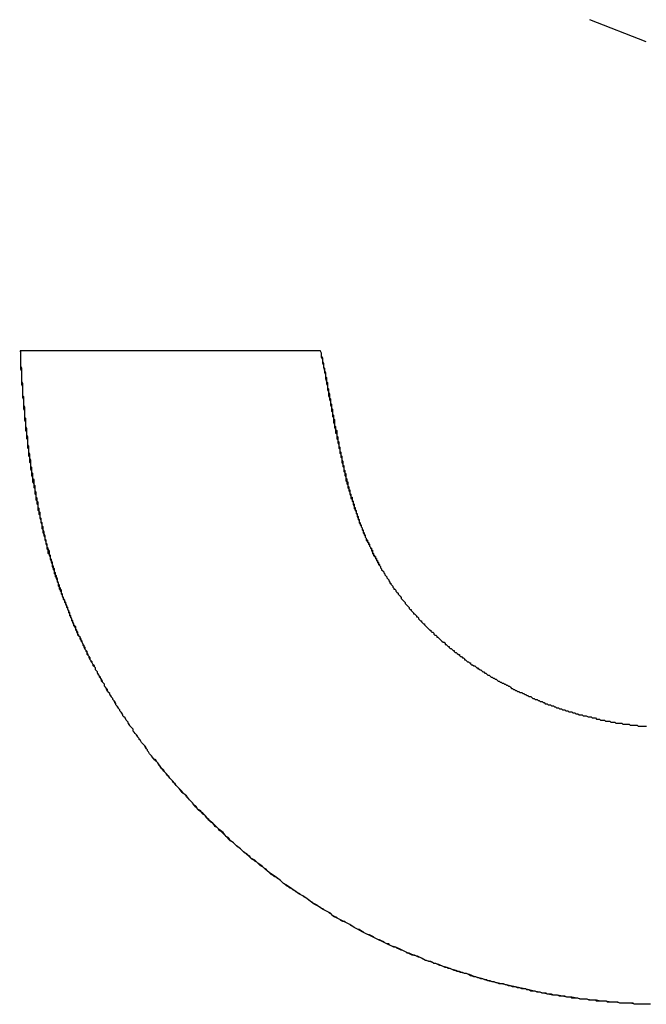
# Model space of a CAD drawing. Extents: x 1917 to 3682, y 1570 to 2675.
# Tile 60 of 166: x 1982.054 to 1982.667, y 2386.651 to 2387.614. Entities that reach past the tile are written whole.
import ezdxf

# ---------------------------------------------------------------- set-up
doc = ezdxf.new("R2010")
doc.units = 0
doc.header["$MEASUREMENT"] = 0
doc.layers.add('KF_SEQUENZA_10_NW_FRONT', color=7, linetype='CONTINUOUS')
doc.layers.add('KF_SEQUENZA_5_NW_REAR', color=7, linetype='CONTINUOUS')

# ---------------------------------------------------------------- blocks, each defined once
blk = doc.blocks.new('KF_SEQUENZA_5_NW_FRONT')
at = {"layer": 'KF_SEQUENZA_10_NW_FRONT'}
for p, q in [((-120.60835, -264.84362), (-120.66347, -264.82208)), ((-120.60835, -264.84362), (-120.66347, -264.82208)), ((-121.22052, -265.14557), (-120.92683, -265.14557)), ((-121.22052, -265.14557), (-120.92683, -265.14557))]:
    blk.add_line(p, q, dxfattribs=at)
for points in [[(-121.092, -265.542, 0), (-121.093, -265.541, 0), (-121.094, -265.54, 0), (-121.095, -265.538, 0), (-121.096, -265.537, 0), (-121.096, -265.536, 0), (-121.097, -265.535, 0), (-121.098, -265.533, 0), (-121.099, -265.532, 0), (-121.1, -265.531, 0), (-121.101, -265.53, 0), (-121.102, -265.529, 0), (-121.103, -265.527, 0), (-121.104, -265.526, 0), (-121.104, -265.525, 0), (-121.105, -265.524, 0), (-121.106, -265.522, 0), (-121.107, -265.521, 0), (-121.108, -265.52, 0), (-121.109, -265.519, 0), (-121.11, -265.518, 0), (-121.11, -265.516, 0), (-121.111, -265.515, 0), (-121.112, -265.514, 0), (-121.113, -265.513, 0), (-121.114, -265.511, 0), (-121.115, -265.51, 0), (-121.115, -265.509, 0), (-121.116, -265.508, 0), (-121.117, -265.507, 0), (-121.118, -265.505, 0), (-121.119, -265.504, 0), (-121.12, -265.503, 0), (-121.12, -265.502, 0), (-121.121, -265.5, 0), (-121.122, -265.499, 0), (-121.123, -265.498, 0), (-121.123, -265.497, 0), (-121.124, -265.496, 0), (-121.125, -265.494, 0), (-121.126, -265.493, 0), (-121.127, -265.492, 0), (-121.127, -265.491, 0), (-121.128, -265.489, 0), (-121.129, -265.488, 0), (-121.13, -265.487, 0), (-121.13, -265.486, 0), (-121.131, -265.485, 0), (-121.132, -265.483, 0), (-121.133, -265.482, 0), (-121.133, -265.481, 0), (-121.134, -265.48, 0), (-121.135, -265.478, 0), (-121.135, -265.477, 0), (-121.136, -265.476, 0), (-121.137, -265.475, 0), (-121.138, -265.474, 0), (-121.138, -265.472, 0), (-121.139, -265.471, 0), (-121.14, -265.47, 0), (-121.14, -265.469, 0), (-121.141, -265.467, 0), (-121.142, -265.466, 0), (-121.142, -265.465, 0), (-121.143, -265.464, 0), (-121.144, -265.462, 0), (-121.145, -265.461, 0), (-121.145, -265.46, 0), (-121.146, -265.459, 0), (-121.147, -265.458, 0), (-121.147, -265.456, 0), (-121.148, -265.455, 0), (-121.148, -265.454, 0), (-121.149, -265.453, 0), (-121.15, -265.451, 0), (-121.15, -265.45, 0), (-121.151, -265.449, 0), (-121.152, -265.448, 0), (-121.152, -265.446, 0), (-121.153, -265.445, 0), (-121.154, -265.444, 0), (-121.154, -265.443, 0), (-121.155, -265.441, 0), (-121.155, -265.44, 0), (-121.156, -265.439, 0), (-121.157, -265.438, 0), (-121.157, -265.436, 0), (-121.158, -265.435, 0), (-121.158, -265.434, 0), (-121.159, -265.433, 0), (-121.16, -265.431, 0), (-121.16, -265.43, 0), (-121.161, -265.429, 0), (-121.161, -265.428, 0), (-121.162, -265.426, 0), (-121.163, -265.425, 0), (-121.163, -265.424, 0), (-121.164, -265.423, 0), (-121.164, -265.421, 0), (-121.165, -265.42, 0), (-121.165, -265.419, 0), (-121.166, -265.418, 0), (-121.166, -265.416, 0), (-121.167, -265.415, 0), (-121.168, -265.414, 0), (-121.168, -265.413, 0), (-121.169, -265.411, 0), (-121.169, -265.41, 0), (-121.17, -265.409, 0), (-121.17, -265.408, 0), (-121.171, -265.406, 0), (-121.171, -265.405, 0), (-121.172, -265.404, 0), (-121.172, -265.402, 0), (-121.173, -265.401, 0), (-121.173, -265.4, 0), (-121.174, -265.399, 0), (-121.174, -265.397, 0), (-121.175, -265.396, 0), (-121.175, -265.395, 0), (-121.176, -265.393, 0), (-121.176, -265.392, 0), (-121.177, -265.391, 0), (-121.177, -265.39, 0), (-121.178, -265.388, 0), (-121.178, -265.387, 0), (-121.179, -265.386, 0), (-121.179, -265.384, 0), (-121.18, -265.383, 0), (-121.18, -265.382, 0), (-121.18, -265.38, 0), (-121.181, -265.379, 0), (-121.181, -265.378, 0), (-121.182, -265.377, 0), (-121.182, -265.375, 0), (-121.183, -265.374, 0), (-121.183, -265.373, 0), (-121.184, -265.371, 0), (-121.184, -265.37, 0), (-121.184, -265.369, 0), (-121.185, -265.367, 0), (-121.185, -265.366, 0), (-121.186, -265.365, 0), (-121.186, -265.363, 0), (-121.187, -265.362, 0), (-121.187, -265.361, 0), (-121.187, -265.359, 0), (-121.188, -265.358, 0), (-121.188, -265.357, 0), (-121.189, -265.355, 0), (-121.189, -265.354, 0), (-121.189, -265.353, 0), (-121.19, -265.351, 0), (-121.19, -265.35, 0), (-121.191, -265.349, 0), (-121.191, -265.347, 0), (-121.191, -265.346, 0), (-121.192, -265.345, 0), (-121.192, -265.343, 0), (-121.192, -265.342, 0), (-121.193, -265.34, 0), (-121.193, -265.339, 0), (-121.194, -265.338, 0), (-121.194, -265.336, 0), (-121.194, -265.335, 0), (-121.195, -265.334, 0), (-121.195, -265.332, 0), (-121.195, -265.331, 0), (-121.196, -265.33, 0), (-121.196, -265.328, 0), (-121.196, -265.327, 0), (-121.197, -265.325, 0), (-121.197, -265.324, 0), (-121.197, -265.323, 0), (-121.198, -265.321, 0), (-121.198, -265.32, 0), (-121.198, -265.318, 0), (-121.199, -265.317, 0), (-121.199, -265.316, 0), (-121.199, -265.314, 0), (-121.2, -265.313, 0), (-121.2, -265.311, 0), (-121.2, -265.31, 0), (-121.201, -265.309, 0), (-121.201, -265.307, 0), (-121.201, -265.306, 0), (-121.201, -265.304, 0), (-121.202, -265.303, 0), (-121.202, -265.301, 0), (-121.202, -265.3, 0), (-121.203, -265.299, 0), (-121.203, -265.297, 0), (-121.203, -265.296, 0), (-121.203, -265.294, 0), (-121.204, -265.293, 0), (-121.204, -265.291, 0), (-121.204, -265.29, 0), (-121.205, -265.289, 0), (-121.205, -265.287, 0), (-121.205, -265.286, 0), (-121.205, -265.284, 0), (-121.206, -265.283, 0), (-121.206, -265.281, 0), (-121.206, -265.28, 0), (-121.206, -265.278, 0), (-121.207, -265.277, 0), (-121.207, -265.275, 0), (-121.207, -265.274, 0), (-121.207, -265.272, 0), (-121.208, -265.271, 0), (-121.208, -265.269, 0), (-121.208, -265.268, 0), (-121.208, -265.266, 0), (-121.209, -265.265, 0), (-121.209, -265.263, 0), (-121.209, -265.262, 0), (-121.209, -265.26, 0), (-121.21, -265.259, 0), (-121.21, -265.257, 0), (-121.21, -265.256, 0), (-121.21, -265.254, 0), (-121.21, -265.253, 0), (-121.211, -265.251, 0), (-121.211, -265.25, 0), (-121.211, -265.248, 0), (-121.211, -265.247, 0), (-121.212, -265.245, 0), (-121.212, -265.244, 0), (-121.212, -265.242, 0), (-121.212, -265.241, 0), (-121.212, -265.239, 0), (-121.213, -265.238, 0), (-121.213, -265.236, 0), (-121.213, -265.234, 0), (-121.213, -265.233, 0), (-121.213, -265.231, 0), (-121.213, -265.23, 0), (-121.214, -265.228, 0), (-121.214, -265.227, 0), (-121.214, -265.225, 0), (-121.214, -265.223, 0), (-121.214, -265.222, 0), (-121.215, -265.22, 0), (-121.215, -265.219, 0), (-121.215, -265.217, 0), (-121.215, -265.216, 0), (-121.215, -265.214, 0), (-121.215, -265.212, 0), (-121.216, -265.211, 0), (-121.216, -265.209, 0), (-121.216, -265.208, 0), (-121.216, -265.206, 0), (-121.216, -265.204, 0), (-121.216, -265.203, 0), (-121.216, -265.201, 0), (-121.217, -265.199, 0), (-121.217, -265.198, 0), (-121.217, -265.196, 0), (-121.217, -265.195, 0), (-121.217, -265.193, 0), (-121.217, -265.191, 0), (-121.218, -265.19, 0), (-121.218, -265.188, 0), (-121.218, -265.186, 0), (-121.218, -265.185, 0), (-121.218, -265.183, 0), (-121.218, -265.181, 0), (-121.218, -265.18, 0), (-121.218, -265.178, 0), (-121.219, -265.176, 0), (-121.219, -265.175, 0), (-121.219, -265.173, 0), (-121.219, -265.171, 0), (-121.219, -265.17, 0), (-121.219, -265.168, 0), (-121.219, -265.166, 0), (-121.219, -265.164, 0), (-121.219, -265.163, 0), (-121.22, -265.161, 0), (-121.22, -265.159, 0), (-121.22, -265.158, 0), (-121.22, -265.156, 0), (-121.22, -265.154, 0), (-121.22, -265.153, 0), (-121.22, -265.151, 0), (-121.22, -265.149, 0), (-121.22, -265.147, 0), (-121.221, -265.146, 0)], [(-121.092, -265.542, 0), (-121.093, -265.541, 0), (-121.094, -265.54, 0), (-121.095, -265.538, 0), (-121.096, -265.537, 0), (-121.096, -265.536, 0), (-121.097, -265.535, 0), (-121.098, -265.534, 0), (-121.099, -265.532, 0), (-121.1, -265.531, 0), (-121.101, -265.53, 0), (-121.102, -265.529, 0), (-121.103, -265.527, 0), (-121.104, -265.526, 0), (-121.104, -265.525, 0), (-121.105, -265.524, 0), (-121.106, -265.523, 0), (-121.107, -265.521, 0), (-121.108, -265.52, 0), (-121.109, -265.519, 0), (-121.11, -265.518, 0), (-121.11, -265.516, 0), (-121.111, -265.515, 0), (-121.112, -265.514, 0), (-121.113, -265.513, 0), (-121.114, -265.512, 0), (-121.115, -265.51, 0), (-121.115, -265.509, 0), (-121.116, -265.508, 0), (-121.117, -265.507, 0), (-121.118, -265.505, 0), (-121.119, -265.504, 0), (-121.12, -265.503, 0), (-121.12, -265.502, 0), (-121.121, -265.501, 0), (-121.122, -265.499, 0), (-121.123, -265.498, 0), (-121.123, -265.497, 0), (-121.124, -265.496, 0), (-121.125, -265.495, 0), (-121.126, -265.493, 0), (-121.127, -265.492, 0), (-121.127, -265.491, 0), (-121.128, -265.49, 0), (-121.129, -265.488, 0), (-121.13, -265.487, 0), (-121.13, -265.486, 0), (-121.131, -265.485, 0), (-121.132, -265.484, 0), (-121.133, -265.482, 0), (-121.133, -265.481, 0), (-121.134, -265.48, 0), (-121.135, -265.479, 0), (-121.136, -265.477, 0), (-121.136, -265.476, 0), (-121.137, -265.475, 0), (-121.138, -265.474, 0), (-121.138, -265.472, 0), (-121.139, -265.471, 0), (-121.14, -265.47, 0), (-121.141, -265.469, 0), (-121.141, -265.468, 0), (-121.142, -265.466, 0), (-121.143, -265.465, 0), (-121.143, -265.464, 0), (-121.144, -265.463, 0), (-121.145, -265.461, 0), (-121.145, -265.46, 0), (-121.146, -265.459, 0), (-121.147, -265.458, 0), (-121.147, -265.456, 0), (-121.148, -265.455, 0), (-121.149, -265.454, 0), (-121.149, -265.453, 0), (-121.15, -265.451, 0), (-121.151, -265.45, 0), (-121.151, -265.449, 0), (-121.152, -265.448, 0), (-121.153, -265.446, 0), (-121.153, -265.445, 0), (-121.154, -265.444, 0), (-121.155, -265.443, 0), (-121.155, -265.441, 0), (-121.156, -265.44, 0), (-121.156, -265.439, 0), (-121.157, -265.438, 0), (-121.158, -265.436, 0), (-121.158, -265.435, 0), (-121.159, -265.434, 0), (-121.159, -265.433, 0), (-121.16, -265.431, 0), (-121.161, -265.43, 0), (-121.161, -265.429, 0), (-121.162, -265.428, 0), (-121.162, -265.426, 0), (-121.163, -265.425, 0), (-121.164, -265.424, 0), (-121.164, -265.423, 0), (-121.165, -265.421, 0), (-121.165, -265.42, 0), (-121.166, -265.419, 0), (-121.166, -265.417, 0), (-121.167, -265.416, 0), (-121.168, -265.415, 0), (-121.168, -265.414, 0), (-121.169, -265.412, 0), (-121.169, -265.411, 0), (-121.17, -265.41, 0), (-121.17, -265.408, 0), (-121.171, -265.407, 0), (-121.171, -265.406, 0), (-121.172, -265.405, 0), (-121.172, -265.403, 0), (-121.173, -265.402, 0), (-121.173, -265.401, 0), (-121.174, -265.399, 0), (-121.174, -265.398, 0), (-121.175, -265.397, 0), (-121.175, -265.396, 0), (-121.176, -265.394, 0), (-121.176, -265.393, 0), (-121.177, -265.392, 0), (-121.177, -265.39, 0), (-121.178, -265.389, 0), (-121.178, -265.388, 0), (-121.179, -265.386, 0), (-121.179, -265.385, 0), (-121.18, -265.384, 0), (-121.18, -265.382, 0), (-121.181, -265.381, 0), (-121.181, -265.38, 0), (-121.182, -265.379, 0), (-121.182, -265.377, 0), (-121.183, -265.376, 0), (-121.183, -265.375, 0), (-121.183, -265.373, 0), (-121.184, -265.372, 0), (-121.184, -265.371, 0), (-121.185, -265.369, 0), (-121.185, -265.368, 0), (-121.186, -265.367, 0), (-121.186, -265.365, 0), (-121.187, -265.364, 0), (-121.187, -265.363, 0), (-121.187, -265.361, 0), (-121.188, -265.36, 0), (-121.188, -265.359, 0), (-121.189, -265.357, 0), (-121.189, -265.356, 0), (-121.189, -265.355, 0), (-121.19, -265.353, 0), (-121.19, -265.352, 0), (-121.191, -265.35, 0), (-121.191, -265.349, 0), (-121.191, -265.348, 0), (-121.192, -265.346, 0), (-121.192, -265.345, 0), (-121.193, -265.344, 0), (-121.193, -265.342, 0), (-121.193, -265.341, 0), (-121.194, -265.34, 0), (-121.194, -265.338, 0), (-121.194, -265.337, 0), (-121.195, -265.335, 0), (-121.195, -265.334, 0), (-121.195, -265.333, 0), (-121.196, -265.331, 0), (-121.196, -265.33, 0), (-121.196, -265.328, 0), (-121.197, -265.327, 0), (-121.197, -265.326, 0), (-121.198, -265.324, 0), (-121.198, -265.323, 0), (-121.198, -265.321, 0), (-121.199, -265.32, 0), (-121.199, -265.319, 0), (-121.199, -265.317, 0), (-121.199, -265.316, 0), (-121.2, -265.314, 0), (-121.2, -265.313, 0), (-121.2, -265.312, 0), (-121.201, -265.31, 0), (-121.201, -265.309, 0), (-121.201, -265.307, 0), (-121.202, -265.306, 0), (-121.202, -265.305, 0), (-121.202, -265.303, 0), (-121.203, -265.302, 0), (-121.203, -265.3, 0), (-121.203, -265.299, 0), (-121.203, -265.297, 0), (-121.204, -265.296, 0), (-121.204, -265.294, 0), (-121.204, -265.293, 0), (-121.205, -265.292, 0), (-121.205, -265.29, 0), (-121.205, -265.289, 0), (-121.205, -265.287, 0), (-121.206, -265.286, 0), (-121.206, -265.284, 0), (-121.206, -265.283, 0), (-121.206, -265.281, 0), (-121.207, -265.28, 0), (-121.207, -265.278, 0), (-121.207, -265.277, 0), (-121.207, -265.276, 0), (-121.208, -265.274, 0), (-121.208, -265.273, 0), (-121.208, -265.271, 0), (-121.208, -265.27, 0), (-121.209, -265.268, 0), (-121.209, -265.267, 0), (-121.209, -265.265, 0), (-121.209, -265.264, 0), (-121.21, -265.262, 0), (-121.21, -265.261, 0), (-121.21, -265.259, 0), (-121.21, -265.258, 0), (-121.21, -265.256, 0), (-121.211, -265.255, 0), (-121.211, -265.253, 0), (-121.211, -265.252, 0), (-121.211, -265.25, 0), (-121.212, -265.249, 0), (-121.212, -265.247, 0), (-121.212, -265.246, 0), (-121.212, -265.244, 0), (-121.212, -265.242, 0), (-121.213, -265.241, 0), (-121.213, -265.239, 0), (-121.213, -265.238, 0), (-121.213, -265.236, 0), (-121.213, -265.235, 0), (-121.213, -265.233, 0), (-121.214, -265.232, 0), (-121.214, -265.23, 0), (-121.214, -265.229, 0), (-121.214, -265.227, 0), (-121.214, -265.225, 0), (-121.215, -265.224, 0), (-121.215, -265.222, 0), (-121.215, -265.221, 0), (-121.215, -265.219, 0), (-121.215, -265.218, 0), (-121.215, -265.216, 0), (-121.216, -265.214, 0), (-121.216, -265.213, 0), (-121.216, -265.211, 0), (-121.216, -265.21, 0), (-121.216, -265.208, 0), (-121.216, -265.207, 0), (-121.216, -265.205, 0), (-121.217, -265.203, 0), (-121.217, -265.202, 0), (-121.217, -265.2, 0), (-121.217, -265.199, 0), (-121.217, -265.197, 0), (-121.217, -265.195, 0), (-121.217, -265.194, 0), (-121.218, -265.192, 0), (-121.218, -265.19, 0), (-121.218, -265.189, 0), (-121.218, -265.187, 0), (-121.218, -265.186, 0), (-121.218, -265.184, 0), (-121.218, -265.182, 0), (-121.218, -265.181, 0), (-121.219, -265.179, 0), (-121.219, -265.177, 0), (-121.219, -265.176, 0), (-121.219, -265.174, 0), (-121.219, -265.172, 0), (-121.219, -265.171, 0), (-121.219, -265.169, 0), (-121.219, -265.167, 0), (-121.219, -265.166, 0), (-121.22, -265.164, 0), (-121.22, -265.162, 0), (-121.22, -265.161, 0), (-121.22, -265.159, 0), (-121.22, -265.157, 0), (-121.22, -265.156, 0), (-121.22, -265.154, 0), (-121.22, -265.152, 0), (-121.22, -265.151, 0), (-121.22, -265.149, 0), (-121.22, -265.147, 0), (-121.221, -265.146, 0)], [(-120.927, -265.146, 0), (-120.926, -265.148, 0), (-120.926, -265.15, 0), (-120.926, -265.152, 0), (-120.925, -265.154, 0), (-120.925, -265.156, 0), (-120.924, -265.158, 0), (-120.924, -265.16, 0), (-120.924, -265.162, 0), (-120.923, -265.163, 0), (-120.923, -265.165, 0), (-120.922, -265.167, 0), (-120.922, -265.169, 0), (-120.922, -265.171, 0), (-120.921, -265.172, 0), (-120.921, -265.174, 0), (-120.921, -265.176, 0), (-120.92, -265.177, 0), (-120.92, -265.179, 0), (-120.92, -265.18, 0), (-120.92, -265.182, 0), (-120.919, -265.183, 0), (-120.919, -265.185, 0), (-120.919, -265.186, 0), (-120.918, -265.188, 0), (-120.918, -265.189, 0), (-120.918, -265.191, 0), (-120.918, -265.192, 0), (-120.917, -265.193, 0), (-120.917, -265.195, 0), (-120.917, -265.196, 0), (-120.917, -265.197, 0), (-120.916, -265.198, 0), (-120.916, -265.2, 0), (-120.916, -265.201, 0), (-120.916, -265.202, 0), (-120.915, -265.203, 0), (-120.915, -265.205, 0), (-120.915, -265.206, 0), (-120.915, -265.207, 0), (-120.915, -265.208, 0), (-120.914, -265.209, 0), (-120.914, -265.21, 0), (-120.914, -265.211, 0), (-120.914, -265.212, 0), (-120.913, -265.213, 0), (-120.913, -265.214, 0), (-120.913, -265.215, 0), (-120.913, -265.217, 0), (-120.913, -265.218, 0), (-120.913, -265.219, 0), (-120.912, -265.22, 0), (-120.912, -265.22, 0), (-120.912, -265.221, 0), (-120.912, -265.222, 0), (-120.912, -265.223, 0), (-120.911, -265.224, 0), (-120.911, -265.225, 0), (-120.911, -265.226, 0), (-120.911, -265.227, 0), (-120.911, -265.228, 0), (-120.911, -265.229, 0), (-120.91, -265.23, 0), (-120.91, -265.231, 0), (-120.91, -265.231, 0), (-120.91, -265.232, 0), (-120.91, -265.233, 0), (-120.91, -265.234, 0), (-120.909, -265.235, 0), (-120.909, -265.236, 0), (-120.909, -265.237, 0), (-120.909, -265.237, 0), (-120.909, -265.238, 0), (-120.909, -265.239, 0), (-120.908, -265.24, 0), (-120.908, -265.241, 0), (-120.908, -265.241, 0), (-120.908, -265.242, 0), (-120.908, -265.243, 0), (-120.908, -265.244, 0), (-120.907, -265.245, 0), (-120.907, -265.245, 0), (-120.907, -265.246, 0), (-120.907, -265.247, 0), (-120.907, -265.248, 0), (-120.907, -265.248, 0), (-120.906, -265.249, 0), (-120.906, -265.25, 0), (-120.906, -265.251, 0), (-120.906, -265.252, 0), (-120.906, -265.252, 0), (-120.906, -265.253, 0), (-120.905, -265.254, 0), (-120.905, -265.255, 0), (-120.905, -265.255, 0), (-120.905, -265.256, 0), (-120.905, -265.257, 0), (-120.905, -265.258, 0), (-120.904, -265.258, 0), (-120.904, -265.259, 0), (-120.904, -265.26, 0), (-120.904, -265.261, 0), (-120.904, -265.261, 0), (-120.904, -265.262, 0), (-120.903, -265.263, 0), (-120.903, -265.264, 0), (-120.903, -265.264, 0), (-120.903, -265.265, 0), (-120.903, -265.266, 0), (-120.902, -265.266, 0), (-120.902, -265.267, 0), (-120.902, -265.268, 0), (-120.902, -265.269, 0), (-120.902, -265.269, 0), (-120.902, -265.27, 0), (-120.901, -265.271, 0), (-120.901, -265.272, 0), (-120.901, -265.272, 0), (-120.901, -265.273, 0), (-120.901, -265.274, 0), (-120.9, -265.274, 0), (-120.9, -265.275, 0), (-120.9, -265.276, 0), (-120.9, -265.277, 0), (-120.9, -265.277, 0), (-120.9, -265.278, 0), (-120.899, -265.279, 0), (-120.899, -265.279, 0), (-120.899, -265.28, 0), (-120.899, -265.281, 0), (-120.899, -265.282, 0), (-120.898, -265.282, 0), (-120.898, -265.283, 0), (-120.898, -265.284, 0), (-120.898, -265.284, 0), (-120.898, -265.285, 0), (-120.897, -265.286, 0), (-120.897, -265.286, 0), (-120.897, -265.287, 0), (-120.897, -265.288, 0), (-120.897, -265.289, 0), (-120.896, -265.289, 0), (-120.896, -265.29, 0), (-120.896, -265.291, 0), (-120.896, -265.291, 0), (-120.896, -265.292, 0), (-120.895, -265.293, 0), (-120.895, -265.293, 0), (-120.895, -265.294, 0), (-120.895, -265.295, 0), (-120.895, -265.295, 0), (-120.894, -265.296, 0), (-120.894, -265.297, 0), (-120.894, -265.297, 0), (-120.894, -265.298, 0), (-120.894, -265.299, 0), (-120.893, -265.299, 0), (-120.893, -265.3, 0), (-120.893, -265.301, 0), (-120.893, -265.301, 0), (-120.892, -265.302, 0), (-120.892, -265.303, 0), (-120.892, -265.303, 0), (-120.892, -265.304, 0), (-120.892, -265.305, 0), (-120.891, -265.305, 0), (-120.891, -265.306, 0), (-120.891, -265.307, 0), (-120.891, -265.307, 0), (-120.89, -265.308, 0), (-120.89, -265.308, 0), (-120.89, -265.309, 0), (-120.89, -265.31, 0), (-120.89, -265.31, 0), (-120.889, -265.311, 0), (-120.889, -265.312, 0), (-120.889, -265.312, 0), (-120.889, -265.313, 0), (-120.888, -265.314, 0), (-120.888, -265.314, 0), (-120.888, -265.315, 0), (-120.888, -265.316, 0), (-120.887, -265.316, 0), (-120.887, -265.317, 0), (-120.887, -265.317, 0), (-120.887, -265.318, 0), (-120.886, -265.319, 0), (-120.886, -265.319, 0), (-120.886, -265.32, 0), (-120.886, -265.321, 0), (-120.885, -265.321, 0), (-120.885, -265.322, 0), (-120.885, -265.323, 0), (-120.885, -265.323, 0), (-120.884, -265.324, 0), (-120.884, -265.324, 0), (-120.884, -265.325, 0), (-120.884, -265.326, 0), (-120.883, -265.326, 0), (-120.883, -265.327, 0), (-120.883, -265.328, 0), (-120.883, -265.328, 0), (-120.882, -265.329, 0), (-120.882, -265.329, 0), (-120.882, -265.33, 0), (-120.881, -265.331, 0), (-120.881, -265.331, 0), (-120.881, -265.332, 0), (-120.881, -265.333, 0), (-120.88, -265.333, 0), (-120.88, -265.334, 0), (-120.88, -265.334, 0), (-120.879, -265.335, 0), (-120.879, -265.336, 0), (-120.879, -265.336, 0), (-120.879, -265.337, 0), (-120.878, -265.338, 0), (-120.878, -265.338, 0), (-120.878, -265.339, 0), (-120.877, -265.339, 0), (-120.877, -265.34, 0), (-120.877, -265.341, 0), (-120.876, -265.341, 0), (-120.876, -265.342, 0), (-120.876, -265.343, 0), (-120.876, -265.343, 0), (-120.875, -265.344, 0), (-120.875, -265.344, 0), (-120.875, -265.345, 0), (-120.874, -265.346, 0), (-120.874, -265.346, 0), (-120.874, -265.347, 0), (-120.873, -265.347, 0), (-120.873, -265.348, 0), (-120.873, -265.349, 0), (-120.872, -265.349, 0), (-120.872, -265.35, 0), (-120.872, -265.351, 0), (-120.871, -265.351, 0), (-120.871, -265.352, 0), (-120.871, -265.352, 0), (-120.87, -265.353, 0), (-120.87, -265.354, 0), (-120.87, -265.354, 0), (-120.869, -265.355, 0), (-120.869, -265.356, 0), (-120.869, -265.356, 0), (-120.868, -265.357, 0), (-120.868, -265.357, 0), (-120.868, -265.358, 0), (-120.867, -265.359, 0), (-120.867, -265.359, 0), (-120.867, -265.36, 0), (-120.866, -265.361, 0), (-120.866, -265.361, 0), (-120.865, -265.362, 0)], [(-120.927, -265.146, 0), (-120.926, -265.148, 0), (-120.926, -265.151, 0), (-120.925, -265.153, 0), (-120.925, -265.155, 0), (-120.925, -265.158, 0), (-120.924, -265.16, 0), (-120.924, -265.162, 0), (-120.923, -265.165, 0), (-120.923, -265.167, 0), (-120.922, -265.169, 0), (-120.922, -265.171, 0), (-120.922, -265.173, 0), (-120.921, -265.176, 0), (-120.921, -265.178, 0), (-120.92, -265.18, 0), (-120.92, -265.182, 0), (-120.92, -265.184, 0), (-120.919, -265.186, 0), (-120.919, -265.188, 0), (-120.919, -265.19, 0), (-120.918, -265.192, 0), (-120.918, -265.194, 0), (-120.917, -265.195, 0), (-120.917, -265.197, 0), (-120.917, -265.199, 0), (-120.916, -265.201, 0), (-120.916, -265.203, 0), (-120.916, -265.205, 0), (-120.915, -265.206, 0), (-120.915, -265.208, 0), (-120.915, -265.21, 0), (-120.914, -265.211, 0), (-120.914, -265.213, 0), (-120.914, -265.215, 0), (-120.914, -265.216, 0), (-120.913, -265.218, 0), (-120.913, -265.22, 0), (-120.913, -265.221, 0), (-120.912, -265.223, 0), (-120.912, -265.224, 0), (-120.912, -265.226, 0), (-120.911, -265.227, 0), (-120.911, -265.229, 0), (-120.911, -265.23, 0), (-120.911, -265.232, 0), (-120.91, -265.233, 0), (-120.91, -265.235, 0), (-120.91, -265.236, 0), (-120.909, -265.238, 0), (-120.909, -265.239, 0), (-120.909, -265.241, 0), (-120.908, -265.242, 0), (-120.908, -265.243, 0), (-120.908, -265.245, 0), (-120.908, -265.246, 0), (-120.907, -265.247, 0), (-120.907, -265.249, 0), (-120.907, -265.25, 0), (-120.906, -265.251, 0), (-120.906, -265.253, 0), (-120.906, -265.254, 0), (-120.906, -265.255, 0), (-120.905, -265.257, 0), (-120.905, -265.258, 0), (-120.905, -265.259, 0), (-120.904, -265.26, 0), (-120.904, -265.262, 0), (-120.904, -265.263, 0), (-120.904, -265.264, 0), (-120.903, -265.265, 0), (-120.903, -265.267, 0), (-120.903, -265.268, 0), (-120.902, -265.269, 0), (-120.902, -265.27, 0), (-120.902, -265.271, 0), (-120.902, -265.273, 0), (-120.901, -265.274, 0), (-120.901, -265.275, 0), (-120.901, -265.276, 0), (-120.9, -265.277, 0), (-120.9, -265.278, 0), (-120.9, -265.28, 0), (-120.899, -265.281, 0), (-120.899, -265.282, 0), (-120.899, -265.283, 0), (-120.898, -265.284, 0), (-120.898, -265.285, 0), (-120.898, -265.286, 0), (-120.897, -265.288, 0), (-120.897, -265.289, 0), (-120.897, -265.29, 0), (-120.896, -265.291, 0), (-120.896, -265.292, 0), (-120.896, -265.293, 0), (-120.895, -265.294, 0), (-120.895, -265.295, 0), (-120.895, -265.296, 0), (-120.894, -265.298, 0), (-120.894, -265.299, 0), (-120.894, -265.3, 0), (-120.893, -265.301, 0), (-120.893, -265.302, 0), (-120.892, -265.303, 0), (-120.892, -265.304, 0), (-120.892, -265.305, 0), (-120.891, -265.306, 0), (-120.891, -265.307, 0), (-120.891, -265.308, 0), (-120.89, -265.31, 0), (-120.89, -265.311, 0), (-120.889, -265.312, 0), (-120.889, -265.313, 0), (-120.889, -265.314, 0), (-120.888, -265.315, 0), (-120.888, -265.316, 0), (-120.887, -265.317, 0), (-120.887, -265.318, 0), (-120.886, -265.319, 0), (-120.886, -265.32, 0), (-120.886, -265.321, 0), (-120.885, -265.322, 0), (-120.885, -265.324, 0), (-120.884, -265.325, 0), (-120.884, -265.326, 0), (-120.883, -265.327, 0), (-120.883, -265.328, 0), (-120.882, -265.329, 0), (-120.882, -265.33, 0), (-120.882, -265.331, 0), (-120.881, -265.332, 0), (-120.881, -265.333, 0), (-120.88, -265.334, 0), (-120.88, -265.335, 0), (-120.879, -265.336, 0), (-120.879, -265.337, 0), (-120.878, -265.338, 0), (-120.878, -265.339, 0), (-120.877, -265.34, 0), (-120.877, -265.341, 0), (-120.876, -265.343, 0), (-120.876, -265.344, 0), (-120.875, -265.345, 0), (-120.875, -265.346, 0), (-120.874, -265.347, 0), (-120.873, -265.348, 0), (-120.873, -265.349, 0), (-120.872, -265.35, 0), (-120.872, -265.351, 0), (-120.871, -265.352, 0), (-120.871, -265.353, 0), (-120.87, -265.354, 0), (-120.87, -265.355, 0), (-120.869, -265.356, 0), (-120.868, -265.357, 0), (-120.868, -265.358, 0), (-120.867, -265.359, 0), (-120.867, -265.36, 0), (-120.866, -265.361, 0), (-120.865, -265.362, 0)], [(-120.865, -265.362, 0), (-120.865, -265.363, 0), (-120.864, -265.364, 0), (-120.864, -265.365, 0), (-120.863, -265.366, 0), (-120.863, -265.366, 0), (-120.862, -265.367, 0), (-120.862, -265.368, 0), (-120.861, -265.369, 0), (-120.86, -265.37, 0), (-120.86, -265.371, 0), (-120.859, -265.372, 0), (-120.859, -265.373, 0), (-120.858, -265.373, 0), (-120.858, -265.374, 0), (-120.857, -265.375, 0), (-120.856, -265.376, 0), (-120.856, -265.377, 0), (-120.855, -265.378, 0), (-120.855, -265.379, 0), (-120.854, -265.379, 0), (-120.853, -265.38, 0), (-120.853, -265.381, 0), (-120.852, -265.382, 0), (-120.851, -265.383, 0), (-120.851, -265.384, 0), (-120.85, -265.385, 0), (-120.85, -265.385, 0), (-120.849, -265.386, 0), (-120.848, -265.387, 0), (-120.848, -265.388, 0), (-120.847, -265.389, 0), (-120.846, -265.39, 0), (-120.846, -265.39, 0), (-120.845, -265.391, 0), (-120.844, -265.392, 0), (-120.844, -265.393, 0), (-120.843, -265.394, 0), (-120.842, -265.395, 0), (-120.842, -265.395, 0), (-120.841, -265.396, 0), (-120.84, -265.397, 0), (-120.84, -265.398, 0), (-120.839, -265.399, 0), (-120.838, -265.399, 0), (-120.838, -265.4, 0), (-120.837, -265.401, 0), (-120.836, -265.402, 0), (-120.836, -265.403, 0), (-120.835, -265.403, 0), (-120.834, -265.404, 0), (-120.833, -265.405, 0), (-120.833, -265.406, 0), (-120.832, -265.406, 0), (-120.831, -265.407, 0), (-120.831, -265.408, 0), (-120.83, -265.409, 0), (-120.829, -265.41, 0), (-120.828, -265.41, 0), (-120.828, -265.411, 0), (-120.827, -265.412, 0), (-120.826, -265.413, 0), (-120.825, -265.413, 0), (-120.825, -265.414, 0), (-120.824, -265.415, 0), (-120.823, -265.416, 0), (-120.823, -265.416, 0), (-120.822, -265.417, 0), (-120.821, -265.418, 0), (-120.82, -265.419, 0), (-120.819, -265.419, 0), (-120.819, -265.42, 0), (-120.818, -265.421, 0), (-120.817, -265.421, 0), (-120.816, -265.422, 0), (-120.816, -265.423, 0), (-120.815, -265.424, 0), (-120.814, -265.424, 0), (-120.813, -265.425, 0), (-120.813, -265.426, 0), (-120.812, -265.426, 0), (-120.811, -265.427, 0), (-120.81, -265.428, 0), (-120.809, -265.429, 0), (-120.809, -265.429, 0), (-120.808, -265.43, 0), (-120.807, -265.431, 0), (-120.806, -265.431, 0), (-120.805, -265.432, 0), (-120.805, -265.433, 0), (-120.804, -265.433, 0), (-120.803, -265.434, 0), (-120.802, -265.435, 0), (-120.801, -265.435, 0), (-120.801, -265.436, 0), (-120.8, -265.437, 0), (-120.799, -265.437, 0), (-120.798, -265.438, 0), (-120.797, -265.439, 0), (-120.796, -265.439, 0), (-120.796, -265.44, 0), (-120.795, -265.441, 0), (-120.794, -265.441, 0), (-120.793, -265.442, 0), (-120.792, -265.443, 0), (-120.791, -265.443, 0), (-120.791, -265.444, 0), (-120.79, -265.445, 0), (-120.789, -265.445, 0), (-120.788, -265.446, 0), (-120.787, -265.446, 0), (-120.786, -265.447, 0), (-120.786, -265.448, 0), (-120.785, -265.448, 0), (-120.784, -265.449, 0), (-120.783, -265.45, 0), (-120.782, -265.45, 0), (-120.781, -265.451, 0), (-120.78, -265.451, 0), (-120.78, -265.452, 0), (-120.779, -265.453, 0), (-120.778, -265.453, 0), (-120.777, -265.454, 0), (-120.776, -265.454, 0), (-120.775, -265.455, 0), (-120.774, -265.456, 0), (-120.773, -265.456, 0), (-120.773, -265.457, 0), (-120.772, -265.457, 0), (-120.771, -265.458, 0), (-120.77, -265.458, 0), (-120.769, -265.459, 0), (-120.768, -265.46, 0), (-120.767, -265.46, 0), (-120.766, -265.461, 0), (-120.765, -265.461, 0), (-120.764, -265.462, 0), (-120.764, -265.462, 0), (-120.763, -265.463, 0), (-120.762, -265.463, 0), (-120.761, -265.464, 0), (-120.76, -265.465, 0), (-120.759, -265.465, 0), (-120.758, -265.466, 0), (-120.757, -265.466, 0), (-120.756, -265.467, 0), (-120.755, -265.467, 0), (-120.754, -265.468, 0), (-120.754, -265.468, 0), (-120.753, -265.469, 0), (-120.752, -265.469, 0), (-120.751, -265.47, 0), (-120.75, -265.47, 0), (-120.749, -265.471, 0), (-120.748, -265.471, 0), (-120.747, -265.472, 0), (-120.746, -265.472, 0), (-120.745, -265.473, 0), (-120.744, -265.473, 0), (-120.743, -265.474, 0), (-120.742, -265.474, 0), (-120.741, -265.475, 0), (-120.741, -265.475, 0), (-120.74, -265.476, 0), (-120.739, -265.476, 0), (-120.738, -265.477, 0), (-120.737, -265.477, 0), (-120.736, -265.478, 0), (-120.735, -265.478, 0), (-120.734, -265.479, 0), (-120.733, -265.479, 0), (-120.732, -265.48, 0), (-120.731, -265.48, 0), (-120.73, -265.48, 0), (-120.729, -265.481, 0), (-120.728, -265.481, 0), (-120.727, -265.482, 0), (-120.726, -265.482, 0), (-120.725, -265.483, 0), (-120.724, -265.483, 0), (-120.723, -265.484, 0), (-120.722, -265.484, 0), (-120.721, -265.484, 0), (-120.72, -265.485, 0), (-120.72, -265.485, 0), (-120.719, -265.486, 0), (-120.718, -265.486, 0), (-120.717, -265.487, 0), (-120.716, -265.487, 0), (-120.715, -265.487, 0), (-120.714, -265.488, 0), (-120.713, -265.488, 0), (-120.712, -265.489, 0), (-120.711, -265.489, 0), (-120.71, -265.489, 0), (-120.709, -265.49, 0), (-120.708, -265.49, 0), (-120.707, -265.491, 0), (-120.706, -265.491, 0), (-120.705, -265.491, 0), (-120.704, -265.492, 0), (-120.703, -265.492, 0), (-120.702, -265.492, 0), (-120.701, -265.493, 0), (-120.7, -265.493, 0), (-120.699, -265.493, 0), (-120.698, -265.494, 0), (-120.697, -265.494, 0), (-120.696, -265.495, 0), (-120.695, -265.495, 0), (-120.694, -265.495, 0), (-120.693, -265.496, 0), (-120.692, -265.496, 0), (-120.691, -265.496, 0), (-120.69, -265.497, 0), (-120.689, -265.497, 0), (-120.688, -265.497, 0), (-120.687, -265.498, 0), (-120.686, -265.498, 0), (-120.685, -265.498, 0), (-120.684, -265.499, 0), (-120.683, -265.499, 0), (-120.682, -265.499, 0), (-120.681, -265.499, 0), (-120.68, -265.5, 0), (-120.679, -265.5, 0), (-120.678, -265.5, 0), (-120.677, -265.501, 0), (-120.676, -265.501, 0), (-120.675, -265.501, 0), (-120.674, -265.502, 0), (-120.673, -265.502, 0), (-120.672, -265.502, 0), (-120.671, -265.502, 0), (-120.67, -265.503, 0), (-120.669, -265.503, 0), (-120.668, -265.503, 0), (-120.667, -265.503, 0), (-120.665, -265.504, 0), (-120.664, -265.504, 0), (-120.663, -265.504, 0), (-120.662, -265.504, 0), (-120.661, -265.505, 0), (-120.66, -265.505, 0), (-120.659, -265.505, 0), (-120.658, -265.505, 0), (-120.657, -265.506, 0), (-120.656, -265.506, 0), (-120.655, -265.506, 0), (-120.654, -265.506, 0), (-120.653, -265.507, 0), (-120.652, -265.507, 0), (-120.651, -265.507, 0), (-120.65, -265.507, 0), (-120.649, -265.507, 0), (-120.648, -265.508, 0), (-120.647, -265.508, 0), (-120.646, -265.508, 0), (-120.645, -265.508, 0), (-120.644, -265.508, 0), (-120.643, -265.509, 0), (-120.642, -265.509, 0), (-120.641, -265.509, 0), (-120.64, -265.509, 0), (-120.639, -265.509, 0), (-120.638, -265.51, 0), (-120.637, -265.51, 0), (-120.635, -265.51, 0), (-120.634, -265.51, 0), (-120.633, -265.51, 0), (-120.632, -265.51, 0), (-120.631, -265.511, 0), (-120.63, -265.511, 0), (-120.629, -265.511, 0), (-120.628, -265.511, 0), (-120.627, -265.511, 0), (-120.626, -265.511, 0), (-120.625, -265.511, 0), (-120.624, -265.512, 0), (-120.623, -265.512, 0), (-120.622, -265.512, 0), (-120.621, -265.512, 0), (-120.62, -265.512, 0), (-120.619, -265.512, 0), (-120.618, -265.512, 0), (-120.617, -265.512, 0), (-120.616, -265.513, 0), (-120.614, -265.513, 0), (-120.613, -265.513, 0), (-120.612, -265.513, 0), (-120.611, -265.513, 0), (-120.61, -265.513, 0), (-120.609, -265.513, 0), (-120.608, -265.513, 0)], [(-120.865, -265.362, 0), (-120.865, -265.363, 0), (-120.864, -265.364, 0), (-120.864, -265.365, 0), (-120.863, -265.366, 0), (-120.863, -265.366, 0), (-120.862, -265.367, 0), (-120.862, -265.368, 0), (-120.861, -265.369, 0), (-120.86, -265.37, 0), (-120.86, -265.371, 0), (-120.859, -265.372, 0), (-120.859, -265.373, 0), (-120.858, -265.373, 0), (-120.858, -265.374, 0), (-120.857, -265.375, 0), (-120.856, -265.376, 0), (-120.856, -265.377, 0), (-120.855, -265.378, 0), (-120.855, -265.379, 0), (-120.854, -265.379, 0), (-120.853, -265.38, 0), (-120.853, -265.381, 0), (-120.852, -265.382, 0), (-120.851, -265.383, 0), (-120.851, -265.384, 0), (-120.85, -265.385, 0), (-120.85, -265.385, 0), (-120.849, -265.386, 0), (-120.848, -265.387, 0), (-120.848, -265.388, 0), (-120.847, -265.389, 0), (-120.846, -265.39, 0), (-120.846, -265.39, 0), (-120.845, -265.391, 0), (-120.844, -265.392, 0), (-120.844, -265.393, 0), (-120.843, -265.394, 0), (-120.842, -265.395, 0), (-120.842, -265.395, 0), (-120.841, -265.396, 0), (-120.84, -265.397, 0), (-120.84, -265.398, 0), (-120.839, -265.399, 0), (-120.838, -265.399, 0), (-120.838, -265.4, 0), (-120.837, -265.401, 0), (-120.836, -265.402, 0), (-120.836, -265.403, 0), (-120.835, -265.403, 0), (-120.834, -265.404, 0), (-120.833, -265.405, 0), (-120.833, -265.406, 0), (-120.832, -265.406, 0), (-120.831, -265.407, 0), (-120.831, -265.408, 0), (-120.83, -265.409, 0), (-120.829, -265.41, 0), (-120.828, -265.41, 0), (-120.828, -265.411, 0), (-120.827, -265.412, 0), (-120.826, -265.413, 0), (-120.825, -265.413, 0), (-120.825, -265.414, 0), (-120.824, -265.415, 0), (-120.823, -265.416, 0), (-120.823, -265.416, 0), (-120.822, -265.417, 0), (-120.821, -265.418, 0), (-120.82, -265.419, 0), (-120.819, -265.419, 0), (-120.819, -265.42, 0), (-120.818, -265.421, 0), (-120.817, -265.421, 0), (-120.816, -265.422, 0), (-120.816, -265.423, 0), (-120.815, -265.424, 0), (-120.814, -265.424, 0), (-120.813, -265.425, 0), (-120.813, -265.426, 0), (-120.812, -265.426, 0), (-120.811, -265.427, 0), (-120.81, -265.428, 0), (-120.809, -265.429, 0), (-120.809, -265.429, 0), (-120.808, -265.43, 0), (-120.807, -265.431, 0), (-120.806, -265.431, 0), (-120.805, -265.432, 0), (-120.805, -265.433, 0), (-120.804, -265.433, 0), (-120.803, -265.434, 0), (-120.802, -265.435, 0), (-120.801, -265.435, 0), (-120.801, -265.436, 0), (-120.8, -265.437, 0), (-120.799, -265.437, 0), (-120.798, -265.438, 0), (-120.797, -265.439, 0), (-120.796, -265.439, 0), (-120.796, -265.44, 0), (-120.795, -265.441, 0), (-120.794, -265.441, 0), (-120.793, -265.442, 0), (-120.792, -265.443, 0), (-120.791, -265.443, 0), (-120.791, -265.444, 0), (-120.79, -265.445, 0), (-120.789, -265.445, 0), (-120.788, -265.446, 0), (-120.787, -265.446, 0), (-120.786, -265.447, 0), (-120.786, -265.448, 0), (-120.785, -265.448, 0), (-120.784, -265.449, 0), (-120.783, -265.45, 0), (-120.782, -265.45, 0), (-120.781, -265.451, 0), (-120.78, -265.451, 0), (-120.78, -265.452, 0), (-120.779, -265.453, 0), (-120.778, -265.453, 0), (-120.777, -265.454, 0), (-120.776, -265.454, 0), (-120.775, -265.455, 0), (-120.774, -265.456, 0), (-120.773, -265.456, 0), (-120.772, -265.457, 0), (-120.772, -265.457, 0), (-120.771, -265.458, 0), (-120.77, -265.458, 0), (-120.769, -265.459, 0), (-120.768, -265.46, 0), (-120.767, -265.46, 0), (-120.766, -265.461, 0), (-120.765, -265.461, 0), (-120.764, -265.462, 0), (-120.764, -265.462, 0), (-120.763, -265.463, 0), (-120.762, -265.463, 0), (-120.761, -265.464, 0), (-120.76, -265.465, 0), (-120.759, -265.465, 0), (-120.758, -265.466, 0), (-120.757, -265.466, 0), (-120.756, -265.467, 0), (-120.755, -265.467, 0), (-120.754, -265.468, 0), (-120.754, -265.468, 0), (-120.753, -265.469, 0), (-120.752, -265.469, 0), (-120.751, -265.47, 0), (-120.75, -265.47, 0), (-120.749, -265.471, 0), (-120.748, -265.471, 0), (-120.747, -265.472, 0), (-120.746, -265.472, 0), (-120.745, -265.473, 0), (-120.744, -265.473, 0), (-120.743, -265.474, 0), (-120.742, -265.474, 0), (-120.741, -265.475, 0), (-120.741, -265.475, 0), (-120.74, -265.476, 0), (-120.739, -265.476, 0), (-120.738, -265.477, 0), (-120.737, -265.477, 0), (-120.736, -265.478, 0), (-120.735, -265.478, 0), (-120.734, -265.479, 0), (-120.733, -265.479, 0), (-120.732, -265.48, 0), (-120.731, -265.48, 0), (-120.73, -265.48, 0), (-120.729, -265.481, 0), (-120.728, -265.481, 0), (-120.727, -265.482, 0), (-120.726, -265.482, 0), (-120.725, -265.483, 0), (-120.724, -265.483, 0), (-120.723, -265.484, 0), (-120.722, -265.484, 0), (-120.721, -265.484, 0), (-120.72, -265.485, 0), (-120.72, -265.485, 0), (-120.719, -265.486, 0), (-120.718, -265.486, 0), (-120.717, -265.487, 0), (-120.716, -265.487, 0), (-120.715, -265.487, 0), (-120.714, -265.488, 0), (-120.713, -265.488, 0), (-120.712, -265.489, 0), (-120.711, -265.489, 0), (-120.71, -265.489, 0), (-120.709, -265.49, 0), (-120.708, -265.49, 0), (-120.707, -265.491, 0), (-120.706, -265.491, 0), (-120.705, -265.491, 0), (-120.704, -265.492, 0), (-120.703, -265.492, 0), (-120.702, -265.492, 0), (-120.701, -265.493, 0), (-120.7, -265.493, 0), (-120.699, -265.493, 0), (-120.698, -265.494, 0), (-120.697, -265.494, 0), (-120.696, -265.495, 0), (-120.695, -265.495, 0), (-120.694, -265.495, 0), (-120.693, -265.496, 0), (-120.692, -265.496, 0), (-120.691, -265.496, 0), (-120.69, -265.497, 0), (-120.689, -265.497, 0), (-120.688, -265.497, 0), (-120.687, -265.498, 0), (-120.686, -265.498, 0), (-120.685, -265.498, 0), (-120.684, -265.499, 0), (-120.683, -265.499, 0), (-120.682, -265.499, 0), (-120.681, -265.499, 0), (-120.68, -265.5, 0), (-120.679, -265.5, 0), (-120.678, -265.5, 0), (-120.677, -265.501, 0), (-120.676, -265.501, 0), (-120.675, -265.501, 0), (-120.674, -265.502, 0), (-120.673, -265.502, 0), (-120.672, -265.502, 0), (-120.671, -265.502, 0), (-120.67, -265.503, 0), (-120.669, -265.503, 0), (-120.668, -265.503, 0), (-120.667, -265.503, 0), (-120.665, -265.504, 0), (-120.664, -265.504, 0), (-120.663, -265.504, 0), (-120.662, -265.504, 0), (-120.661, -265.505, 0), (-120.66, -265.505, 0), (-120.659, -265.505, 0), (-120.658, -265.505, 0), (-120.657, -265.506, 0), (-120.656, -265.506, 0), (-120.655, -265.506, 0), (-120.654, -265.506, 0), (-120.653, -265.507, 0), (-120.652, -265.507, 0), (-120.651, -265.507, 0), (-120.65, -265.507, 0), (-120.649, -265.507, 0), (-120.648, -265.508, 0), (-120.647, -265.508, 0), (-120.646, -265.508, 0), (-120.645, -265.508, 0), (-120.644, -265.508, 0), (-120.643, -265.509, 0), (-120.642, -265.509, 0), (-120.641, -265.509, 0), (-120.64, -265.509, 0), (-120.639, -265.509, 0), (-120.638, -265.51, 0), (-120.637, -265.51, 0), (-120.635, -265.51, 0), (-120.634, -265.51, 0), (-120.633, -265.51, 0), (-120.632, -265.51, 0), (-120.631, -265.511, 0), (-120.63, -265.511, 0), (-120.629, -265.511, 0), (-120.628, -265.511, 0), (-120.627, -265.511, 0), (-120.626, -265.511, 0), (-120.625, -265.511, 0), (-120.624, -265.512, 0), (-120.623, -265.512, 0), (-120.622, -265.512, 0), (-120.621, -265.512, 0), (-120.62, -265.512, 0), (-120.619, -265.512, 0), (-120.618, -265.512, 0), (-120.617, -265.512, 0), (-120.616, -265.513, 0), (-120.614, -265.513, 0), (-120.613, -265.513, 0), (-120.612, -265.513, 0), (-120.611, -265.513, 0), (-120.61, -265.513, 0), (-120.609, -265.513, 0), (-120.608, -265.513, 0)], [(-120.604, -265.785, 0), (-120.609, -265.785, 0), (-120.614, -265.785, 0), (-120.619, -265.785, 0), (-120.624, -265.784, 0), (-120.629, -265.784, 0), (-120.633, -265.784, 0), (-120.638, -265.783, 0), (-120.643, -265.783, 0), (-120.648, -265.782, 0), (-120.653, -265.782, 0), (-120.657, -265.781, 0), (-120.662, -265.781, 0), (-120.667, -265.78, 0), (-120.672, -265.78, 0), (-120.676, -265.779, 0), (-120.681, -265.778, 0), (-120.686, -265.778, 0), (-120.69, -265.777, 0), (-120.695, -265.776, 0), (-120.7, -265.776, 0), (-120.704, -265.775, 0), (-120.709, -265.774, 0), (-120.713, -265.773, 0), (-120.718, -265.772, 0), (-120.723, -265.771, 0), (-120.727, -265.77, 0), (-120.732, -265.769, 0), (-120.736, -265.768, 0), (-120.741, -265.767, 0), (-120.745, -265.766, 0), (-120.75, -265.765, 0), (-120.754, -265.764, 0), (-120.759, -265.763, 0), (-120.763, -265.762, 0), (-120.768, -265.76, 0), (-120.772, -265.759, 0), (-120.776, -265.758, 0), (-120.781, -265.756, 0), (-120.785, -265.755, 0), (-120.79, -265.754, 0), (-120.794, -265.752, 0), (-120.798, -265.751, 0), (-120.803, -265.749, 0), (-120.807, -265.748, 0), (-120.811, -265.746, 0), (-120.815, -265.745, 0), (-120.82, -265.743, 0), (-120.824, -265.742, 0), (-120.828, -265.74, 0), (-120.832, -265.738, 0), (-120.837, -265.737, 0), (-120.841, -265.735, 0), (-120.845, -265.733, 0), (-120.849, -265.731, 0), (-120.853, -265.729, 0), (-120.857, -265.728, 0), (-120.862, -265.726, 0), (-120.866, -265.724, 0), (-120.87, -265.722, 0), (-120.874, -265.72, 0), (-120.878, -265.718, 0), (-120.882, -265.716, 0), (-120.886, -265.714, 0), (-120.89, -265.712, 0), (-120.894, -265.71, 0), (-120.898, -265.707, 0), (-120.902, -265.705, 0), (-120.906, -265.703, 0), (-120.91, -265.701, 0), (-120.914, -265.699, 0), (-120.917, -265.696, 0), (-120.921, -265.694, 0), (-120.925, -265.692, 0), (-120.929, -265.689, 0), (-120.933, -265.687, 0), (-120.937, -265.684, 0), (-120.94, -265.682, 0), (-120.944, -265.679, 0), (-120.948, -265.677, 0), (-120.952, -265.674, 0), (-120.955, -265.672, 0), (-120.959, -265.669, 0), (-120.963, -265.667, 0), (-120.966, -265.664, 0), (-120.97, -265.661, 0), (-120.974, -265.658, 0), (-120.977, -265.656, 0), (-120.981, -265.653, 0), (-120.984, -265.65, 0), (-120.988, -265.647, 0), (-120.991, -265.644, 0), (-120.995, -265.642, 0), (-120.998, -265.639, 0), (-121.002, -265.636, 0), (-121.005, -265.633, 0), (-121.009, -265.63, 0), (-121.012, -265.627, 0), (-121.016, -265.624, 0), (-121.019, -265.621, 0), (-121.022, -265.617, 0), (-121.026, -265.614, 0), (-121.029, -265.611, 0), (-121.032, -265.608, 0), (-121.036, -265.605, 0), (-121.039, -265.601, 0), (-121.042, -265.598, 0), (-121.046, -265.595, 0), (-121.049, -265.592, 0), (-121.052, -265.588, 0), (-121.055, -265.585, 0), (-121.058, -265.581, 0), (-121.062, -265.578, 0), (-121.065, -265.574, 0), (-121.068, -265.571, 0), (-121.071, -265.567, 0), (-121.074, -265.564, 0), (-121.077, -265.56, 0), (-121.08, -265.557, 0), (-121.083, -265.553, 0), (-121.086, -265.549, 0), (-121.089, -265.546, 0), (-121.092, -265.542, 0)], [(-120.608, -265.785, 0), (-120.61, -265.785, 0), (-120.612, -265.785, 0), (-120.614, -265.785, 0), (-120.616, -265.785, 0), (-120.618, -265.785, 0), (-120.62, -265.785, 0), (-120.621, -265.784, 0), (-120.623, -265.784, 0), (-120.625, -265.784, 0), (-120.627, -265.784, 0), (-120.629, -265.784, 0), (-120.631, -265.784, 0), (-120.633, -265.784, 0), (-120.634, -265.784, 0), (-120.636, -265.783, 0), (-120.638, -265.783, 0), (-120.64, -265.783, 0), (-120.642, -265.783, 0), (-120.644, -265.783, 0), (-120.646, -265.783, 0), (-120.647, -265.782, 0), (-120.649, -265.782, 0), (-120.651, -265.782, 0), (-120.653, -265.782, 0), (-120.655, -265.782, 0), (-120.657, -265.782, 0), (-120.658, -265.781, 0), (-120.66, -265.781, 0), (-120.662, -265.781, 0), (-120.664, -265.781, 0), (-120.666, -265.78, 0), (-120.668, -265.78, 0), (-120.67, -265.78, 0), (-120.671, -265.78, 0), (-120.673, -265.78, 0), (-120.675, -265.779, 0), (-120.677, -265.779, 0), (-120.679, -265.779, 0), (-120.681, -265.779, 0), (-120.682, -265.778, 0), (-120.684, -265.778, 0), (-120.686, -265.778, 0), (-120.688, -265.777, 0), (-120.69, -265.777, 0), (-120.692, -265.777, 0), (-120.693, -265.777, 0), (-120.695, -265.776, 0), (-120.697, -265.776, 0), (-120.699, -265.776, 0), (-120.701, -265.775, 0), (-120.703, -265.775, 0), (-120.705, -265.775, 0), (-120.706, -265.774, 0), (-120.708, -265.774, 0), (-120.71, -265.774, 0), (-120.712, -265.773, 0), (-120.714, -265.773, 0), (-120.715, -265.773, 0), (-120.717, -265.772, 0), (-120.719, -265.772, 0), (-120.721, -265.772, 0), (-120.723, -265.771, 0), (-120.725, -265.771, 0), (-120.726, -265.77, 0), (-120.728, -265.77, 0), (-120.73, -265.77, 0), (-120.732, -265.769, 0), (-120.734, -265.769, 0), (-120.736, -265.768, 0), (-120.737, -265.768, 0), (-120.739, -265.768, 0), (-120.741, -265.767, 0), (-120.743, -265.767, 0), (-120.745, -265.766, 0), (-120.746, -265.766, 0), (-120.748, -265.765, 0), (-120.75, -265.765, 0), (-120.752, -265.765, 0), (-120.754, -265.764, 0), (-120.755, -265.764, 0), (-120.757, -265.763, 0), (-120.759, -265.763, 0), (-120.761, -265.762, 0), (-120.763, -265.762, 0), (-120.764, -265.761, 0), (-120.766, -265.761, 0), (-120.768, -265.76, 0), (-120.77, -265.76, 0), (-120.772, -265.759, 0), (-120.773, -265.759, 0), (-120.775, -265.758, 0), (-120.777, -265.758, 0), (-120.779, -265.757, 0), (-120.78, -265.757, 0), (-120.782, -265.756, 0), (-120.784, -265.755, 0), (-120.786, -265.755, 0), (-120.788, -265.754, 0), (-120.789, -265.754, 0), (-120.791, -265.753, 0), (-120.793, -265.753, 0), (-120.795, -265.752, 0), (-120.796, -265.752, 0), (-120.798, -265.751, 0), (-120.8, -265.75, 0), (-120.802, -265.75, 0), (-120.803, -265.749, 0), (-120.805, -265.749, 0), (-120.807, -265.748, 0), (-120.809, -265.747, 0), (-120.81, -265.747, 0), (-120.812, -265.746, 0), (-120.814, -265.745, 0), (-120.816, -265.745, 0), (-120.817, -265.744, 0), (-120.819, -265.743, 0), (-120.821, -265.743, 0), (-120.823, -265.742, 0), (-120.824, -265.742, 0), (-120.826, -265.741, 0), (-120.828, -265.74, 0), (-120.83, -265.739, 0), (-120.831, -265.739, 0), (-120.833, -265.738, 0), (-120.835, -265.737, 0), (-120.836, -265.737, 0), (-120.838, -265.736, 0), (-120.84, -265.735, 0), (-120.842, -265.735, 0), (-120.843, -265.734, 0), (-120.845, -265.733, 0), (-120.847, -265.732, 0), (-120.848, -265.732, 0), (-120.85, -265.731, 0), (-120.852, -265.73, 0), (-120.853, -265.729, 0), (-120.855, -265.729, 0), (-120.857, -265.728, 0), (-120.859, -265.727, 0), (-120.86, -265.726, 0), (-120.862, -265.726, 0), (-120.864, -265.725, 0), (-120.865, -265.724, 0), (-120.867, -265.723, 0), (-120.869, -265.722, 0), (-120.87, -265.722, 0), (-120.872, -265.721, 0), (-120.874, -265.72, 0), (-120.875, -265.719, 0), (-120.877, -265.718, 0), (-120.879, -265.717, 0), (-120.88, -265.717, 0), (-120.882, -265.716, 0), (-120.884, -265.715, 0), (-120.885, -265.714, 0), (-120.887, -265.713, 0), (-120.889, -265.712, 0), (-120.89, -265.712, 0), (-120.892, -265.711, 0), (-120.894, -265.71, 0), (-120.895, -265.709, 0), (-120.897, -265.708, 0), (-120.898, -265.707, 0), (-120.9, -265.706, 0), (-120.902, -265.705, 0), (-120.903, -265.704, 0), (-120.905, -265.704, 0), (-120.907, -265.703, 0), (-120.908, -265.702, 0), (-120.91, -265.701, 0), (-120.911, -265.7, 0), (-120.913, -265.699, 0), (-120.915, -265.698, 0), (-120.916, -265.697, 0), (-120.918, -265.696, 0), (-120.919, -265.695, 0), (-120.921, -265.694, 0), (-120.923, -265.693, 0), (-120.924, -265.692, 0), (-120.926, -265.691, 0), (-120.927, -265.69, 0), (-120.929, -265.689, 0), (-120.93, -265.688, 0), (-120.932, -265.687, 0), (-120.934, -265.686, 0), (-120.935, -265.685, 0), (-120.937, -265.684, 0), (-120.938, -265.683, 0), (-120.94, -265.682, 0), (-120.941, -265.681, 0), (-120.943, -265.68, 0), (-120.944, -265.679, 0), (-120.946, -265.678, 0), (-120.947, -265.677, 0), (-120.949, -265.676, 0), (-120.951, -265.675, 0), (-120.952, -265.674, 0), (-120.954, -265.673, 0), (-120.955, -265.672, 0), (-120.957, -265.671, 0), (-120.958, -265.67, 0), (-120.96, -265.669, 0), (-120.961, -265.668, 0), (-120.963, -265.667, 0), (-120.964, -265.666, 0), (-120.966, -265.664, 0), (-120.967, -265.663, 0), (-120.969, -265.662, 0), (-120.97, -265.661, 0), (-120.972, -265.66, 0), (-120.973, -265.659, 0), (-120.975, -265.658, 0), (-120.976, -265.657, 0), (-120.978, -265.655, 0), (-120.979, -265.654, 0), (-120.98, -265.653, 0), (-120.982, -265.652, 0), (-120.983, -265.651, 0), (-120.985, -265.65, 0), (-120.986, -265.649, 0), (-120.988, -265.647, 0), (-120.989, -265.646, 0), (-120.991, -265.645, 0), (-120.992, -265.644, 0), (-120.994, -265.643, 0), (-120.995, -265.642, 0), (-120.996, -265.64, 0), (-120.998, -265.639, 0), (-120.999, -265.638, 0), (-121.001, -265.637, 0), (-121.002, -265.636, 0), (-121.004, -265.634, 0), (-121.005, -265.633, 0), (-121.006, -265.632, 0), (-121.008, -265.631, 0), (-121.009, -265.63, 0), (-121.011, -265.628, 0), (-121.012, -265.627, 0), (-121.013, -265.626, 0), (-121.015, -265.625, 0), (-121.016, -265.623, 0), (-121.017, -265.622, 0), (-121.019, -265.621, 0), (-121.02, -265.62, 0), (-121.022, -265.618, 0), (-121.023, -265.617, 0), (-121.024, -265.616, 0), (-121.026, -265.615, 0), (-121.027, -265.613, 0), (-121.028, -265.612, 0), (-121.03, -265.611, 0), (-121.031, -265.609, 0), (-121.032, -265.608, 0), (-121.034, -265.607, 0), (-121.035, -265.606, 0), (-121.036, -265.604, 0), (-121.038, -265.603, 0), (-121.039, -265.602, 0), (-121.04, -265.6, 0), (-121.042, -265.599, 0), (-121.043, -265.598, 0), (-121.044, -265.596, 0), (-121.045, -265.595, 0), (-121.047, -265.594, 0), (-121.048, -265.592, 0), (-121.049, -265.591, 0), (-121.051, -265.59, 0), (-121.052, -265.588, 0), (-121.053, -265.587, 0), (-121.054, -265.586, 0), (-121.056, -265.584, 0), (-121.057, -265.583, 0), (-121.058, -265.582, 0), (-121.059, -265.58, 0), (-121.061, -265.579, 0), (-121.062, -265.577, 0), (-121.063, -265.576, 0), (-121.064, -265.575, 0), (-121.066, -265.573, 0), (-121.067, -265.572, 0), (-121.068, -265.571, 0), (-121.069, -265.569, 0), (-121.071, -265.568, 0), (-121.072, -265.566, 0), (-121.073, -265.565, 0), (-121.074, -265.564, 0), (-121.075, -265.562, 0), (-121.077, -265.561, 0), (-121.078, -265.559, 0), (-121.079, -265.558, 0), (-121.08, -265.556, 0), (-121.081, -265.555, 0), (-121.083, -265.554, 0), (-121.084, -265.552, 0), (-121.085, -265.551, 0), (-121.086, -265.549, 0), (-121.087, -265.548, 0), (-121.088, -265.546, 0), (-121.09, -265.545, 0), (-121.091, -265.544, 0), (-121.092, -265.542, 0)]]:
    blk.add_polyline3d(points, dxfattribs=at)

msp = doc.modelspace()

# ---------------------------------------------------------------- block references
at = {"layer": 'KF_SEQUENZA_5_NW_REAR'}
msp.add_blockref('KF_SEQUENZA_5_NW_FRONT', (2103.27537, 2652.43573), dxfattribs=at)

doc.saveas('drawing.dxf')
